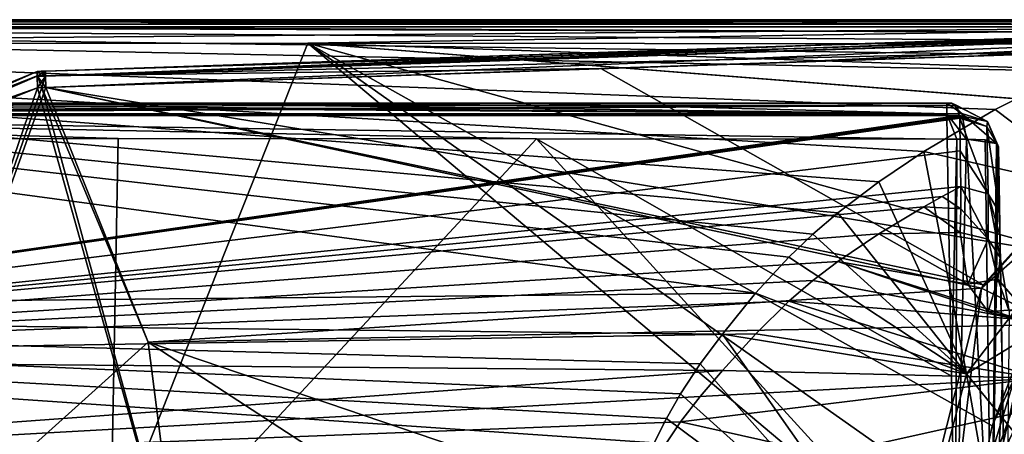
# Model space of a CAD drawing. Header units: millimetres. Extents: x -157 to 30, y -26 to 24.
# Tile 13 of 219: x -61 to -23, y 6 to 22. Entities that reach past the tile are written whole.
import ezdxf

# ---------------------------------------------------------------- set-up
doc = ezdxf.new("R2010")
doc.units = ezdxf.units.MM
doc.header["$LTSCALE"] = 26.699852
for name, color, linetype in [('111', 7, 'CONTINUOUS'), ('112', 7, 'CONTINUOUS'), ('113', 7, 'CONTINUOUS'), ('114', 7, 'CONTINUOUS'), ('115', 7, 'CONTINUOUS'), ('116', 7, 'CONTINUOUS'), ('117', 7, 'CONTINUOUS'), ('118', 7, 'CONTINUOUS'), ('120', 7, 'CONTINUOUS'), ('130', 7, 'CONTINUOUS'), ('202', 7, 'CONTINUOUS'), ('204', 7, 'CONTINUOUS'), ('205', 7, 'CONTINUOUS'), ('206', 7, 'CONTINUOUS'), ('50', 7, 'CONTINUOUS'), ('51', 7, 'CONTINUOUS'), ('52', 7, 'CONTINUOUS'), ('56', 7, 'CONTINUOUS'), ('58', 7, 'CONTINUOUS'), ('63', 7, 'CONTINUOUS'), ('64', 7, 'CONTINUOUS'), ('735', 7, 'CONTINUOUS'), ('736', 7, 'CONTINUOUS'), ('737', 7, 'CONTINUOUS'), ('740', 7, 'CONTINUOUS'), ('751', 7, 'CONTINUOUS'), ('752', 7, 'CONTINUOUS'), ('753', 7, 'CONTINUOUS'), ('754', 7, 'CONTINUOUS'), ('755', 7, 'CONTINUOUS'), ('756', 7, 'CONTINUOUS'), ('757', 7, 'CONTINUOUS'), ('758', 7, 'CONTINUOUS'), ('769', 7, 'CONTINUOUS'), ('80', 7, 'CONTINUOUS'), ('86', 7, 'CONTINUOUS'), ('87', 7, 'CONTINUOUS'), ('96', 7, 'CONTINUOUS'), ('97', 7, 'CONTINUOUS'), ('98', 7, 'CONTINUOUS')]:
    doc.layers.add(name, color=color, linetype=linetype)

msp = doc.modelspace()

# ---------------------------------------------------------------- linework, layer by layer
at = {"layer": '111', "linetype": 'CONTINUOUS'}
for points in [[(-22.762, 15.009, 112.192), (-22.747, 14.125, 111.377), (-22.806, 17.554, 114.908), (-22.762, 15.009, 112.192)], [(-22.747, 14.125, 111.377), (-22.731, 13.259, 110.606), (-22.806, 17.554, 114.908), (-22.747, 14.125, 111.377)], [(-22.806, 17.554, 114.908), (-22.731, 13.259, 110.606), (-22.648, 8.494, 115.478), (-22.806, 17.554, 114.908)], [(-22.731, 13.259, 110.606), (-22.5, 0, 110.837), (-22.648, 8.494, 115.478), (-22.731, 13.259, 110.606)], [(-22.5, 0, 110.837), (-22.5, 0, 115.698), (-22.648, 8.494, 115.478), (-22.5, 0, 110.837)]]:
    msp.add_3dface(points, dxfattribs=at)
at = {"layer": '112', "linetype": 'CONTINUOUS'}
msp.add_3dface([(-22.731, 13.259, 110.606), (-22.39, 11.167, 109.324), (-22.5, 0, 110.837), (-22.731, 13.259, 110.606)], dxfattribs=at)
at = {"layer": '113', "linetype": 'CONTINUOUS'}
for points in [[(-24.306, 18.672, 113.938), (-24.285, 17.398, 112.503), (-23.208, 15.728, 111.428), (-24.306, 18.672, 113.938)], [(-24.306, 18.672, 113.938), (-23.208, 15.728, 111.428), (-23.253, 18.35, 114.227), (-24.306, 18.672, 113.938)], [(-23.208, 15.728, 111.428), (-22.762, 15.009, 112.192), (-23.253, 18.35, 114.227), (-23.208, 15.728, 111.428)], [(-22.762, 15.009, 112.192), (-22.806, 17.554, 114.908), (-23.253, 18.35, 114.227), (-22.762, 15.009, 112.192)], [(-24.285, 17.398, 112.503), (-24.262, 16.017, 111.105), (-23.208, 15.728, 111.428), (-24.285, 17.398, 112.503)]]:
    msp.add_3dface(points, dxfattribs=at)
at = {"layer": '114', "linetype": 'CONTINUOUS'}
for points in [[(-24.326, 18.781, 114.068), (-24.312, 18.727, 114.004), (-23.253, 18.35, 114.227), (-24.326, 18.781, 114.068)], [(-24.326, 18.781, 114.068), (-23.253, 18.35, 114.227), (-23.222, 18.55, 114.598), (-24.326, 18.781, 114.068)], [(-24.312, 18.727, 114.004), (-24.306, 18.672, 113.938), (-23.253, 18.35, 114.227), (-24.312, 18.727, 114.004)], [(-23.253, 18.35, 114.227), (-22.806, 17.554, 114.908), (-23.222, 18.55, 114.598), (-23.253, 18.35, 114.227)], [(-23.222, 18.55, 114.598), (-22.806, 17.554, 114.908), (-22.825, 17.621, 115.169), (-23.222, 18.55, 114.598)], [(-22.88, 17.686, 115.428), (-23.222, 18.55, 114.598), (-22.825, 17.621, 115.169), (-22.88, 17.686, 115.428)]]:
    msp.add_3dface(points, dxfattribs=at)
at = {"layer": '115', "linetype": 'CONTINUOUS'}
for points in [[(-24.618, 19.25, 115.354), (-24.419, 19.16, 114.762), (-23.222, 18.55, 114.598), (-24.618, 19.25, 115.354)], [(-24.618, 19.25, 115.354), (-23.222, 18.55, 114.598), (-24.226, 18.849, 116.297), (-24.618, 19.25, 115.354)], [(-24.419, 19.16, 114.762), (-24.326, 18.781, 114.068), (-23.222, 18.55, 114.598), (-24.419, 19.16, 114.762)], [(-23.222, 18.55, 114.598), (-22.88, 17.686, 115.428), (-24.226, 18.849, 116.297), (-23.222, 18.55, 114.598)], [(-24.226, 18.849, 116.297), (-22.88, 17.686, 115.428), (-24.043, 17.859, 116.735), (-24.226, 18.849, 116.297)], [(-24.043, 17.859, 116.735), (-22.88, 17.686, 115.428), (-23.321, 17.825, 116.225), (-24.043, 17.859, 116.735)]]:
    msp.add_3dface(points, dxfattribs=at)
at = {"layer": '116', "linetype": 'CONTINUOUS'}
for points in [[(-24.618, 19.25, 115.354), (-24.226, 18.849, 116.297), (-24.808, 19.25, 115.392), (-24.618, 19.25, 115.354)], [(-24.808, 19.25, 115.392), (-24.226, 18.849, 116.297), (-24.804, 18.848, 116.414), (-24.808, 19.25, 115.392)], [(-24.226, 18.849, 116.297), (-24.043, 17.859, 116.735), (-24.804, 18.848, 116.414), (-24.226, 18.849, 116.297)], [(-24.804, 18.848, 116.414), (-24.043, 17.859, 116.735), (-24.415, 17.861, 116.849), (-24.804, 18.848, 116.414)], [(-24.802, 17.858, 116.889), (-24.804, 18.848, 116.414), (-24.415, 17.861, 116.849), (-24.802, 17.858, 116.889)]]:
    msp.add_3dface(points, dxfattribs=at)
at = {"layer": '117', "linetype": 'CONTINUOUS'}
for points in [[(-89.367, 19.25, 115.354), (-24.618, 19.25, 115.354), (-73.237, 19.25, 115.417), (-89.367, 19.25, 115.354)], [(-73.237, 19.25, 115.417), (-24.618, 19.25, 115.354), (-57.019, 19.25, 115.463), (-73.237, 19.25, 115.417)], [(-57.019, 19.25, 115.463), (-24.618, 19.25, 115.354), (-40.771, 19.25, 115.444), (-57.019, 19.25, 115.463)], [(-24.618, 19.25, 115.354), (-24.808, 19.25, 115.392), (-40.771, 19.25, 115.444), (-24.618, 19.25, 115.354)]]:
    msp.add_3dface(points, dxfattribs=at)
at = {"layer": '118', "linetype": 'CONTINUOUS'}
for points in [[(-89.367, 19.25, 115.354), (-24.804, 18.848, 116.414), (-89.371, 18.844, 116.38), (-89.367, 19.25, 115.354)], [(-24.804, 18.848, 116.414), (-89.367, 19.25, 115.354), (-73.237, 19.25, 115.417), (-24.804, 18.848, 116.414)], [(-24.804, 18.848, 116.414), (-73.237, 19.25, 115.417), (-57.019, 19.25, 115.463), (-24.804, 18.848, 116.414)], [(-24.804, 18.848, 116.414), (-57.019, 19.25, 115.463), (-40.771, 19.25, 115.444), (-24.804, 18.848, 116.414)], [(-24.808, 19.25, 115.392), (-24.804, 18.848, 116.414), (-40.771, 19.25, 115.444), (-24.808, 19.25, 115.392)], [(-24.804, 18.848, 116.414), (-24.802, 17.858, 116.889), (-89.371, 18.844, 116.38), (-24.804, 18.848, 116.414)], [(-89.371, 18.844, 116.38), (-24.802, 17.858, 116.889), (-40.771, 17.875, 116.939), (-89.371, 18.844, 116.38)], [(-73.247, 17.865, 116.913), (-89.371, 18.844, 116.38), (-57.028, 17.881, 116.957), (-73.247, 17.865, 116.913)], [(-57.028, 17.881, 116.957), (-89.371, 18.844, 116.38), (-40.771, 17.875, 116.939), (-57.028, 17.881, 116.957)]]:
    msp.add_3dface(points, dxfattribs=at)
at = {"layer": '120', "linetype": 'CONTINUOUS'}
for points in [[(-90, 0, 117.562), (-73.247, 17.865, 116.913), (-57.368, 0, 117.861), (-90, 0, 117.562)], [(-73.247, 17.865, 116.913), (-57.028, 17.881, 116.957), (-57.368, 0, 117.861), (-73.247, 17.865, 116.913)], [(-57.028, 17.881, 116.957), (-40.771, 17.875, 116.939), (-57.368, 0, 117.861), (-57.028, 17.881, 116.957)], [(-57.368, 0, 117.861), (-40.771, 17.875, 116.939), (-24.476, 0, 117.698), (-57.368, 0, 117.861)], [(-40.771, 17.875, 116.939), (-24.802, 17.858, 116.889), (-24.629, 8.65, 117.472), (-40.771, 17.875, 116.939)], [(-24.476, 0, 117.698), (-40.771, 17.875, 116.939), (-24.629, 8.65, 117.472), (-24.476, 0, 117.698)]]:
    msp.add_3dface(points, dxfattribs=at)
at = {"layer": '130', "linetype": 'CONTINUOUS'}
for points in [[(-24.802, 17.858, 116.889), (-24.415, 17.861, 116.849), (-24.629, 8.65, 117.472), (-24.802, 17.858, 116.889)], [(-24.415, 17.861, 116.849), (-24.476, 0, 117.698), (-24.629, 8.65, 117.472), (-24.415, 17.861, 116.849)], [(-24.415, 17.861, 116.849), (-24.043, 17.859, 116.735), (-24.476, 0, 117.698), (-24.415, 17.861, 116.849)], [(-24.476, 0, 117.698), (-24.043, 17.859, 116.735), (-23.077, 0, 117.104), (-24.476, 0, 117.698)], [(-24.043, 17.859, 116.735), (-23.321, 17.825, 116.225), (-23.077, 0, 117.104), (-24.043, 17.859, 116.735)], [(-23.321, 17.825, 116.225), (-22.88, 17.686, 115.428), (-23.077, 0, 117.104), (-23.321, 17.825, 116.225)], [(-22.88, 17.686, 115.428), (-22.825, 17.621, 115.169), (-23.077, 0, 117.104), (-22.88, 17.686, 115.428)], [(-22.825, 17.621, 115.169), (-22.806, 17.554, 114.908), (-23.077, 0, 117.104), (-22.825, 17.621, 115.169)], [(-22.806, 17.554, 114.908), (-22.648, 8.494, 115.478), (-23.077, 0, 117.104), (-22.806, 17.554, 114.908)], [(-22.648, 8.494, 115.478), (-22.5, 0, 115.698), (-23.077, 0, 117.104), (-22.648, 8.494, 115.478)]]:
    msp.add_3dface(points, dxfattribs=at)
at = {"layer": '202', "linetype": 'CONTINUOUS'}
msp.add_3dface([(24, 0, -16.5), (-24, 0, -16.5), (-16.971, 16.971, -16.5), (24, 0, -16.5)], dxfattribs=at)
at = {"layer": '204', "linetype": 'CONTINUOUS'}
for points in [[(-23.5, 0, -12.5), (-15.91, 15.91, -12.5), (-16.625, 16.608, -12.5), (-23.5, 0, -12.5)], [(-22.5, 0, -12.5), (-15.91, 15.91, -12.5), (-23.5, 0, -12.5), (-22.5, 0, -12.5)]]:
    msp.add_3dface(points, dxfattribs=at)
at = {"layer": '205', "linetype": 'CONTINUOUS'}
for points in [[(-16.971, 16.971, -16.5), (-24, 0, -16.5), (-16.971, 16.971, -13), (-16.971, 16.971, -16.5)], [(-24, 0, -16.5), (-24, 0, -13), (-16.971, 16.971, -13), (-24, 0, -16.5)]]:
    msp.add_3dface(points, dxfattribs=at)
at = {"layer": '206', "linetype": 'CONTINUOUS'}
for points in [[(-24, 0, -13), (-16.625, 16.608, -12.5), (-16.971, 16.971, -13), (-24, 0, -13)], [(-16.625, 16.608, -12.5), (-24, 0, -13), (-23.854, 0, -12.646), (-16.625, 16.608, -12.5)], [(-23.5, 0, -12.5), (-16.625, 16.608, -12.5), (-23.854, 0, -12.646), (-23.5, 0, -12.5)]]:
    msp.add_3dface(points, dxfattribs=at)
at = {"layer": '50', "linetype": 'CONTINUOUS'}
for points in [[(-21.59, 10.481, 120.04), (-24, 0, 120.04), (-23.253, -5.938, 120.04), (-21.59, 10.481, 120.04)], [(-21.062, -11.506, 120.04), (-21.59, 10.481, 120.04), (-23.253, -5.938, 120.04), (-21.062, -11.506, 120.04)]]:
    msp.add_3dface(points, dxfattribs=at)
at = {"layer": '51', "linetype": 'CONTINUOUS'}
for points in [[(-23.04, 6.72, 120.794), (-21.59, 10.481, 120.04), (-19.93, 13.371, 120.419), (-23.04, 6.72, 120.794)], [(-24, 0, 120.04), (-21.59, 10.481, 120.04), (-24, 0, 120.943), (-24, 0, 120.04)], [(-24, 0, 120.943), (-21.59, 10.481, 120.04), (-23.765, 3.348, 120.904), (-24, 0, 120.943)], [(-23.765, 3.348, 120.904), (-21.59, 10.481, 120.04), (-23.04, 6.72, 120.794), (-23.765, 3.348, 120.904)]]:
    msp.add_3dface(points, dxfattribs=at)
at = {"layer": '52', "linetype": 'CONTINUOUS'}
for points in [[(-90, 21.562, 119.87), (-58.226, 0, 121.109), (-49.664, 21.589, 119.893), (-90, 21.562, 119.87)], [(-89.999, 11.432, 120.482), (-58.226, 0, 121.109), (-90, 21.562, 119.87), (-89.999, 11.432, 120.482)], [(-58.226, 0, 121.109), (-24, 0, 120.943), (-49.664, 21.589, 119.893), (-58.226, 0, 121.109)], [(-14.845, 18.858, 120.04), (-14.74, 18.851, 120.04), (-49.664, 21.589, 119.893), (-14.845, 18.858, 120.04)], [(-19.93, 13.371, 120.419), (-14.845, 18.858, 120.04), (-49.664, 21.589, 119.893), (-19.93, 13.371, 120.419)], [(-14.74, 18.851, 120.04), (-12.628, 20.321, 119.943), (-49.664, 21.589, 119.893), (-14.74, 18.851, 120.04)], [(-24, 0, 120.943), (-23.765, 3.348, 120.904), (-49.664, 21.589, 119.893), (-24, 0, 120.943)], [(-23.765, 3.348, 120.904), (-23.04, 6.72, 120.794), (-49.664, 21.589, 119.893), (-23.765, 3.348, 120.904)], [(-23.04, 6.72, 120.794), (-19.93, 13.371, 120.419), (-49.664, 21.589, 119.893), (-23.04, 6.72, 120.794)], [(-12.628, 20.321, 119.943), (-10.377, 21.555, 119.866), (-49.664, 21.589, 119.893), (-12.628, 20.321, 119.943)], [(-90, 0, 120.813), (-58.226, 0, 121.109), (-89.999, 11.432, 120.482), (-90, 0, 120.813)]]:
    msp.add_3dface(points, dxfattribs=at)
at = {"layer": '56', "linetype": 'CONTINUOUS'}
for points in [[(-15.557, 22.5, 113.776), (-90, 22.5, 113.776), (-50.23, 22.5, 118.897), (-15.557, 22.5, 113.776)], [(-50.23, 22.5, 118.897), (-90, 22.5, 113.776), (-90, 22.5, 118.87), (-50.23, 22.5, 118.897)], [(-10.374, 22.5, 118.866), (-15.557, 22.5, 113.776), (-50.23, 22.5, 118.897), (-10.374, 22.5, 118.866)]]:
    msp.add_3dface(points, dxfattribs=at)
at = {"layer": '58', "linetype": 'CONTINUOUS'}
for points in [[(-10.374, 22.5, 118.866), (-50.23, 22.5, 118.897), (-90, 22.229, 119.556), (-10.374, 22.5, 118.866)], [(-10.374, 22.5, 118.866), (-90, 22.229, 119.556), (-10.374, 22.227, 119.555), (-10.374, 22.5, 118.866)], [(-50.23, 22.5, 118.897), (-90, 22.5, 118.87), (-90, 22.229, 119.556), (-50.23, 22.5, 118.897)], [(-90, 22.229, 119.556), (-90, 21.562, 119.87), (-10.374, 22.227, 119.555), (-90, 22.229, 119.556)], [(-90, 21.562, 119.87), (-49.664, 21.589, 119.893), (-10.374, 22.227, 119.555), (-90, 21.562, 119.87)], [(-49.664, 21.589, 119.893), (-10.377, 21.555, 119.866), (-10.374, 22.227, 119.555), (-49.664, 21.589, 119.893)]]:
    msp.add_3dface(points, dxfattribs=at)
at = {"layer": '63', "linetype": 'CONTINUOUS'}
for points in [[(-90, 22.5, 113.776), (-15.557, 22.5, 113.776), (-15.557, 22.494, 113.638), (-90, 22.5, 113.776)], [(-90, 22.466, 113.511), (-90, 22.5, 113.776), (-15.557, 22.494, 113.638), (-90, 22.466, 113.511)], [(-15.557, 22.466, 113.511), (-90, 22.466, 113.511), (-15.557, 22.494, 113.638), (-15.557, 22.466, 113.511)], [(-90, 22.329, 113.281), (-90, 22.466, 113.511), (-15.557, 22.329, 113.281), (-90, 22.329, 113.281)], [(-15.557, 22.329, 113.281), (-90, 22.466, 113.511), (-15.557, 22.409, 113.393), (-15.557, 22.329, 113.281)], [(-15.557, 22.409, 113.393), (-90, 22.466, 113.511), (-15.557, 22.466, 113.511), (-15.557, 22.409, 113.393)]]:
    msp.add_3dface(points, dxfattribs=at)
at = {"layer": '64', "linetype": 'CONTINUOUS'}
for points in [[(-110, 22.329, 113.281), (-90, 22.329, 113.281), (-16.425, 22.008, 112.877), (-110, 22.329, 113.281)], [(-110, 11.119, 103.673), (-110, 22.329, 113.281), (-32.246, 11.868, 104.075), (-110, 11.119, 103.673)], [(-32.246, 11.868, 104.075), (-110, 22.329, 113.281), (-30.951, 13.271, 104.899), (-32.246, 11.868, 104.075)], [(-30.951, 13.271, 104.899), (-110, 22.329, 113.281), (-30.015, 14.161, 105.471), (-30.951, 13.271, 104.899)], [(-30.015, 14.161, 105.471), (-110, 22.329, 113.281), (-29.049, 14.989, 106.043), (-30.015, 14.161, 105.471)], [(-29.049, 14.989, 106.043), (-110, 22.329, 113.281), (-27.453, 16.203, 106.959), (-29.049, 14.989, 106.043)], [(-27.453, 16.203, 106.959), (-110, 22.329, 113.281), (-25.708, 17.375, 107.942), (-27.453, 16.203, 106.959)], [(-25.708, 17.375, 107.942), (-110, 22.329, 113.281), (-22.929, 19.01, 109.49), (-25.708, 17.375, 107.942)], [(-22.929, 19.01, 109.49), (-110, 22.329, 113.281), (-19.972, 20.506, 111.091), (-22.929, 19.01, 109.49)], [(-19.972, 20.506, 111.091), (-110, 22.329, 113.281), (-18.647, 21.104, 111.781), (-19.972, 20.506, 111.091)], [(-18.647, 21.104, 111.781), (-110, 22.329, 113.281), (-17.275, 21.677, 112.468), (-18.647, 21.104, 111.781)], [(-17.275, 21.677, 112.468), (-110, 22.329, 113.281), (-16.425, 22.008, 112.877), (-17.275, 21.677, 112.468)], [(-90, 22.329, 113.281), (-15.557, 22.329, 113.281), (-16.425, 22.008, 112.877), (-90, 22.329, 113.281)], [(-33.539, 10.277, 103.252), (-110, 11.119, 103.673), (-32.246, 11.868, 104.075), (-33.539, 10.277, 103.252)], [(-110, 5.699, 101.597), (-110, 11.119, 103.673), (-36.186, 6.053, 101.687), (-110, 5.699, 101.597)], [(-36.186, 6.053, 101.687), (-110, 11.119, 103.673), (-35.712, 7.006, 101.959), (-36.186, 6.053, 101.687)], [(-35.712, 7.006, 101.959), (-110, 11.119, 103.673), (-35.16, 7.964, 102.279), (-35.712, 7.006, 101.959)], [(-35.16, 7.964, 102.279), (-110, 11.119, 103.673), (-34.395, 9.121, 102.731), (-35.16, 7.964, 102.279)], [(-34.395, 9.121, 102.731), (-110, 11.119, 103.673), (-33.539, 10.277, 103.252), (-34.395, 9.121, 102.731)]]:
    msp.add_3dface(points, dxfattribs=at)
at = {"layer": '735', "linetype": 'CONTINUOUS'}
for points in [[(-23.392, 12.196, 144.73), (-15.092, 21.384, 145.554), (-23.461, 12.068, 144.722), (-23.392, 12.196, 144.73)], [(-23.461, 12.068, 144.722), (-15.092, 21.384, 145.554), (-14.191, 20.227, 145.131), (-23.461, 12.068, 144.722)], [(-20.985, 10.848, 143.504), (-23.461, 12.068, 144.722), (-14.191, 20.227, 145.131), (-20.985, 10.848, 143.504)], [(-24.934, 0, 143.995), (-26.509, 0, 144.315), (-23.461, 12.068, 144.722), (-24.934, 0, 143.995)], [(-24.934, 0, 143.995), (-23.461, 12.068, 144.722), (-20.985, 10.848, 143.504), (-24.934, 0, 143.995)], [(-23.632, 0, 143.103), (-24.934, 0, 143.995), (-20.985, 10.848, 143.504), (-23.632, 0, 143.103)], [(-19.915, 10.471, 140.731), (-23.632, 0, 143.103), (-20.985, 10.848, 143.504), (-19.915, 10.471, 140.731)], [(-19.915, 10.471, 140.731), (-22.5, 0, 140.315), (-23.632, 0, 143.103), (-19.915, 10.471, 140.731)]]:
    msp.add_3dface(points, dxfattribs=at)
at = {"layer": '736', "linetype": 'CONTINUOUS'}
for points in [[(-15.092, 21.384, 145.554), (-23.392, 12.196, 144.73), (-38.27, 20.607, 145.553), (-15.092, 21.384, 145.554)], [(-38.27, 20.607, 145.553), (-23.392, 12.196, 144.73), (-59.841, 19.865, 145.565), (-38.27, 20.607, 145.553)], [(-23.392, 12.196, 144.73), (-23.461, 12.068, 144.722), (-59.841, 19.865, 145.565), (-23.392, 12.196, 144.73)], [(-59.841, 19.865, 145.565), (-23.461, 12.068, 144.722), (-55.865, 9.966, 144.869), (-59.841, 19.865, 145.565)], [(-23.461, 12.068, 144.722), (-26.509, 0, 144.315), (-55.865, 9.966, 144.869), (-23.461, 12.068, 144.722)], [(-26.509, 0, 144.315), (-40.552, 0, 144.382), (-55.865, 9.966, 144.869), (-26.509, 0, 144.315)], [(-40.552, 0, 144.382), (-54.591, 0, 144.646), (-55.865, 9.966, 144.869), (-40.552, 0, 144.382)]]:
    msp.add_3dface(points, dxfattribs=at)
at = {"layer": '737', "linetype": 'CONTINUOUS'}
for points in [[(-30.309, 21.493, 146.246), (-0.756, 22.487, 146.261), (-1.331, 22.468, 146.238), (-30.309, 21.493, 146.246)], [(-1.331, 22.468, 146.238), (-1.898, 22.447, 146.214), (-30.309, 21.493, 146.246), (-1.331, 22.468, 146.238)], [(-1.898, 22.447, 146.214), (-9.335, 22.031, 145.799), (-30.309, 21.493, 146.246), (-1.898, 22.447, 146.214)], [(-59.856, 20.323, 145.798), (-59.862, 20.499, 146.262), (-9.335, 22.031, 145.799), (-59.856, 20.323, 145.798)], [(-59.862, 20.499, 146.262), (-30.309, 21.493, 146.246), (-9.335, 22.031, 145.799), (-59.862, 20.499, 146.262)], [(-15.092, 21.384, 145.554), (-59.856, 20.323, 145.798), (-9.335, 22.031, 145.799), (-15.092, 21.384, 145.554)], [(-15.092, 21.384, 145.554), (-38.27, 20.607, 145.553), (-59.856, 20.323, 145.798), (-15.092, 21.384, 145.554)], [(-38.27, 20.607, 145.553), (-59.841, 19.865, 145.565), (-59.856, 20.323, 145.798), (-38.27, 20.607, 145.553)]]:
    msp.add_3dface(points, dxfattribs=at)
at = {"layer": '740', "linetype": 'CONTINUOUS'}
for points in [[(-1.12, 22.475, 147.992), (-30.309, 21.493, 146.246), (-30.491, 21.487, 148.006), (-1.12, 22.475, 147.992)], [(-0.756, 22.487, 147.991), (-0.756, 22.487, 146.261), (-30.309, 21.493, 146.246), (-0.756, 22.487, 147.991)], [(-0.756, 22.487, 147.991), (-30.309, 21.493, 146.246), (-1.12, 22.475, 147.992), (-0.756, 22.487, 147.991)], [(-30.309, 21.493, 146.246), (-59.862, 20.499, 146.262), (-30.491, 21.487, 148.006), (-30.309, 21.493, 146.246)], [(-30.491, 21.487, 148.006), (-59.862, 20.499, 146.262), (-59.862, 20.499, 147.99), (-30.491, 21.487, 148.006)], [(-60.189, 20.488, 147.989), (-59.862, 20.499, 147.99), (-60.189, 20.488, 146.263), (-60.189, 20.488, 147.989)], [(-60.189, 20.488, 146.263), (-59.862, 20.499, 147.99), (-60.025, 20.494, 146.263), (-60.189, 20.488, 146.263)], [(-59.862, 20.499, 147.99), (-59.862, 20.499, 146.262), (-60.025, 20.494, 146.263), (-59.862, 20.499, 147.99)]]:
    msp.add_3dface(points, dxfattribs=at)
at = {"layer": '751', "linetype": 'CONTINUOUS'}
for points in [[(-74.236, 14.251, 146.286), (-60.189, 20.488, 146.263), (-71.323, 15.936, 145.584), (-74.236, 14.251, 146.286)], [(-60.189, 20.488, 146.263), (-60.184, 20.312, 145.798), (-71.323, 15.936, 145.584), (-60.189, 20.488, 146.263)], [(-60.184, 20.312, 145.798), (-60.17, 19.853, 145.566), (-71.323, 15.936, 145.584), (-60.184, 20.312, 145.798)]]:
    msp.add_3dface(points, dxfattribs=at)
at = {"layer": '752', "linetype": 'CONTINUOUS'}
for points in [[(-60.17, 19.853, 145.566), (-66.966, 0, 145.043), (-71.323, 15.936, 145.584), (-60.17, 19.853, 145.566)], [(-59.841, 19.865, 145.565), (-55.865, 9.966, 144.869), (-66.966, 0, 145.043), (-59.841, 19.865, 145.565)], [(-59.841, 19.865, 145.565), (-66.966, 0, 145.043), (-60.006, 19.86, 145.566), (-59.841, 19.865, 145.565)], [(-66.966, 0, 145.043), (-60.17, 19.853, 145.566), (-60.006, 19.86, 145.566), (-66.966, 0, 145.043)], [(-55.865, 9.966, 144.869), (-54.591, 0, 144.646), (-66.966, 0, 145.043), (-55.865, 9.966, 144.869)]]:
    msp.add_3dface(points, dxfattribs=at)
at = {"layer": '753', "linetype": 'CONTINUOUS'}
for points in [[(-59.856, 20.323, 145.798), (-60.189, 20.488, 146.263), (-60.025, 20.494, 146.263), (-59.856, 20.323, 145.798)], [(-60.189, 20.488, 146.263), (-59.856, 20.323, 145.798), (-60.184, 20.312, 145.798), (-60.189, 20.488, 146.263)], [(-59.856, 20.323, 145.798), (-59.841, 19.865, 145.565), (-60.184, 20.312, 145.798), (-59.856, 20.323, 145.798)], [(-60.184, 20.312, 145.798), (-59.841, 19.865, 145.565), (-60.006, 19.86, 145.566), (-60.184, 20.312, 145.798)], [(-60.17, 19.853, 145.566), (-60.184, 20.312, 145.798), (-60.006, 19.86, 145.566), (-60.17, 19.853, 145.566)], [(-59.862, 20.499, 146.262), (-59.856, 20.323, 145.798), (-60.025, 20.494, 146.263), (-59.862, 20.499, 146.262)]]:
    msp.add_3dface(points, dxfattribs=at)
at = {"layer": '754', "linetype": 'CONTINUOUS'}
for points in [[(-60.189, 20.488, 147.989), (-74.236, 14.251, 146.286), (-74.237, 14.25, 147.967), (-60.189, 20.488, 147.989)], [(-60.189, 20.488, 147.989), (-60.189, 20.488, 146.263), (-74.236, 14.251, 146.286), (-60.189, 20.488, 147.989)]]:
    msp.add_3dface(points, dxfattribs=at)
at = {"layer": '755', "linetype": 'CONTINUOUS'}
for points in [[(-60.189, 20.488, 147.989), (-74.237, 14.25, 147.967), (-60.184, 20.3, 148.468), (-60.189, 20.488, 147.989)], [(-60.184, 20.3, 148.468), (-74.237, 14.25, 147.967), (-60.17, 19.853, 148.686), (-60.184, 20.3, 148.468)], [(-60.17, 19.853, 148.686), (-74.237, 14.25, 147.967), (-71.654, 15.685, 148.668), (-60.17, 19.853, 148.686)]]:
    msp.add_3dface(points, dxfattribs=at)
at = {"layer": '756', "linetype": 'CONTINUOUS'}
for points in [[(-59.862, 20.499, 147.99), (-60.189, 20.488, 147.989), (-60.184, 20.3, 148.468), (-59.862, 20.499, 147.99)], [(-59.862, 20.499, 147.99), (-60.184, 20.3, 148.468), (-59.856, 20.311, 148.468), (-59.862, 20.499, 147.99)], [(-60.184, 20.3, 148.468), (-60.17, 19.853, 148.686), (-59.856, 20.311, 148.468), (-60.184, 20.3, 148.468)], [(-59.856, 20.311, 148.468), (-60.17, 19.853, 148.686), (-60.006, 19.86, 148.687), (-59.856, 20.311, 148.468)], [(-59.841, 19.864, 148.687), (-59.856, 20.311, 148.468), (-60.006, 19.86, 148.687), (-59.841, 19.864, 148.687)]]:
    msp.add_3dface(points, dxfattribs=at)
at = {"layer": '757', "linetype": 'CONTINUOUS'}
for points in [[(-1.12, 22.475, 147.992), (-30.491, 21.487, 148.006), (-59.856, 20.311, 148.468), (-1.12, 22.475, 147.992)], [(-1.114, 22.286, 148.47), (-1.12, 22.475, 147.992), (-59.856, 20.311, 148.468), (-1.114, 22.286, 148.47)], [(-1.114, 22.286, 148.47), (-59.856, 20.311, 148.468), (-59.841, 19.864, 148.687), (-1.114, 22.286, 148.47)], [(-1.114, 22.286, 148.47), (-59.841, 19.864, 148.687), (-30.904, 20.856, 148.701), (-1.114, 22.286, 148.47)], [(-1.098, 21.843, 148.689), (-1.114, 22.286, 148.47), (-30.904, 20.856, 148.701), (-1.098, 21.843, 148.689)], [(-30.491, 21.487, 148.006), (-59.862, 20.499, 147.99), (-59.856, 20.311, 148.468), (-30.491, 21.487, 148.006)]]:
    msp.add_3dface(points, dxfattribs=at)
at = {"layer": '758', "linetype": 'CONTINUOUS'}
for points in [[(-59.841, 19.864, 148.687), (-1.098, 21.843, 148.689), (-30.904, 20.856, 148.701), (-59.841, 19.864, 148.687)], [(-1.098, 21.843, 148.689), (-59.841, 19.864, 148.687), (-5.269, 10.953, 149.45), (-1.098, 21.843, 148.689)], [(-5.269, 10.953, 149.45), (-59.841, 19.864, 148.687), (-55.865, 9.966, 149.383), (-5.269, 10.953, 149.45)], [(-54.591, 0, 149.606), (-5.269, 10.953, 149.45), (-55.865, 9.966, 149.383), (-54.591, 0, 149.606)], [(-30.601, 0, 149.939), (-5.269, 10.953, 149.45), (-54.591, 0, 149.606), (-30.601, 0, 149.939)], [(-6.61, 0, 149.695), (-5.269, 10.953, 149.45), (-30.601, 0, 149.939), (-6.61, 0, 149.695)]]:
    msp.add_3dface(points, dxfattribs=at)
at = {"layer": '769', "linetype": 'CONTINUOUS'}
for points in [[(-60.17, 19.853, 148.686), (-71.654, 15.685, 148.668), (-54.591, 0, 149.606), (-60.17, 19.853, 148.686)], [(-60.006, 19.86, 148.687), (-60.17, 19.853, 148.686), (-54.591, 0, 149.606), (-60.006, 19.86, 148.687)], [(-59.841, 19.864, 148.687), (-60.006, 19.86, 148.687), (-55.865, 9.966, 149.383), (-59.841, 19.864, 148.687)], [(-60.006, 19.86, 148.687), (-54.591, 0, 149.606), (-55.865, 9.966, 149.383), (-60.006, 19.86, 148.687)], [(-54.591, 0, 149.606), (-71.654, 15.685, 148.668), (-66.966, 0, 149.21), (-54.591, 0, 149.606)]]:
    msp.add_3dface(points, dxfattribs=at)
at = {"layer": '80', "linetype": 'CONTINUOUS'}
for points in [[(-22.929, 19.01, 109.49), (-19.972, 20.506, 111.091), (-18.644, 15.772, 104.556), (-22.929, 19.01, 109.49)], [(-25.708, 17.375, 107.942), (-22.929, 19.01, 109.49), (-18.644, 15.772, 104.556), (-25.708, 17.375, 107.942)], [(-27.453, 16.203, 106.959), (-25.708, 17.375, 107.942), (-24.038, 8.738, 99.462), (-27.453, 16.203, 106.959)], [(-25.708, 17.375, 107.942), (-18.644, 15.772, 104.556), (-24.038, 8.738, 99.462), (-25.708, 17.375, 107.942)], [(-29.049, 14.989, 106.043), (-27.453, 16.203, 106.959), (-24.038, 8.738, 99.462), (-29.049, 14.989, 106.043)], [(-18.644, 15.772, 104.556), (-19.244, 11.659, 91.116), (-24.038, 8.738, 99.462), (-18.644, 15.772, 104.556)], [(-30.015, 14.161, 105.471), (-29.049, 14.989, 106.043), (-24.038, 8.738, 99.462), (-30.015, 14.161, 105.471)], [(-30.951, 13.271, 104.899), (-30.015, 14.161, 105.471), (-24.038, 8.738, 99.462), (-30.951, 13.271, 104.899)], [(-32.246, 11.868, 104.075), (-30.951, 13.271, 104.899), (-24.038, 8.738, 99.462), (-32.246, 11.868, 104.075)], [(-33.539, 10.277, 103.252), (-32.246, 11.868, 104.075), (-24.038, 8.738, 99.462), (-33.539, 10.277, 103.252)], [(-19.244, 11.659, 91.116), (-21.718, 5.881, 87.166), (-24.038, 8.738, 99.462), (-19.244, 11.659, 91.116)], [(-34.395, 9.121, 102.731), (-33.539, 10.277, 103.252), (-26.315, 0, 97.109), (-34.395, 9.121, 102.731)], [(-26.315, 0, 97.109), (-33.539, 10.277, 103.252), (-24.038, 8.738, 99.462), (-26.315, 0, 97.109)], [(-35.16, 7.964, 102.279), (-34.395, 9.121, 102.731), (-26.315, 0, 97.109), (-35.16, 7.964, 102.279)], [(-22.5, 0, 85.931), (-26.315, 0, 97.109), (-24.038, 8.738, 99.462), (-22.5, 0, 85.931)], [(-21.718, 5.881, 87.166), (-22.5, 0, 85.931), (-24.038, 8.738, 99.462), (-21.718, 5.881, 87.166)], [(-35.712, 7.006, 101.959), (-35.16, 7.964, 102.279), (-26.315, 0, 97.109), (-35.712, 7.006, 101.959)], [(-36.186, 6.053, 101.687), (-35.712, 7.006, 101.959), (-26.315, 0, 97.109), (-36.186, 6.053, 101.687)]]:
    msp.add_3dface(points, dxfattribs=at)
at = {"layer": '86', "linetype": 'CONTINUOUS'}
for points in [[(-90, 19.25, 115.354), (-110, 19.128, 114.668), (-24.419, 19.16, 114.762), (-90, 19.25, 115.354)], [(-110, 19.128, 114.668), (-110, 18.781, 114.068), (-24.419, 19.16, 114.762), (-110, 19.128, 114.668)], [(-24.419, 19.16, 114.762), (-110, 18.781, 114.068), (-90, 18.781, 114.068), (-24.419, 19.16, 114.762)], [(-90, 19.25, 115.354), (-24.419, 19.16, 114.762), (-89.367, 19.25, 115.354), (-90, 19.25, 115.354)], [(-24.326, 18.781, 114.068), (-24.419, 19.16, 114.762), (-90, 18.781, 114.068), (-24.326, 18.781, 114.068)], [(-24.618, 19.25, 115.354), (-89.367, 19.25, 115.354), (-24.419, 19.16, 114.762), (-24.618, 19.25, 115.354)]]:
    msp.add_3dface(points, dxfattribs=at)
at = {"layer": '87', "linetype": 'CONTINUOUS'}
for points in [[(-24.326, 18.781, 114.068), (-90, 18.781, 114.068), (-90, 9.345, 106.416), (-24.326, 18.781, 114.068)], [(-24.326, 18.781, 114.068), (-90, 9.345, 106.416), (-24.312, 18.727, 114.004), (-24.326, 18.781, 114.068)], [(-24.312, 18.727, 114.004), (-90, 9.345, 106.416), (-24.306, 18.672, 113.938), (-24.312, 18.727, 114.004)], [(-24.306, 18.672, 113.938), (-90, 9.345, 106.416), (-24.285, 17.398, 112.503), (-24.306, 18.672, 113.938)], [(-24.285, 17.398, 112.503), (-90, 9.345, 106.416), (-24.262, 16.017, 111.105), (-24.285, 17.398, 112.503)], [(-24.262, 16.017, 111.105), (-90, 9.345, 106.416), (-24.987, 15.626, 110.741), (-24.262, 16.017, 111.105)], [(-24.987, 15.626, 110.741), (-90, 9.345, 106.416), (-25.708, 15.225, 110.379), (-24.987, 15.626, 110.741)], [(-25.708, 15.225, 110.379), (-90, 9.345, 106.416), (-27.454, 14.179, 109.502), (-25.708, 15.225, 110.379)], [(-27.454, 14.179, 109.502), (-90, 9.345, 106.416), (-29.049, 13.098, 108.686), (-27.454, 14.179, 109.502)], [(-29.049, 13.098, 108.686), (-90, 9.345, 106.416), (-30.014, 12.359, 108.176), (-29.049, 13.098, 108.686)], [(-30.014, 12.359, 108.176), (-90, 9.345, 106.416), (-30.952, 11.559, 107.662), (-30.014, 12.359, 108.176)], [(-30.952, 11.559, 107.662), (-90, 9.345, 106.416), (-32.242, 10.296, 106.921), (-30.952, 11.559, 107.662)], [(-32.242, 10.296, 106.921), (-90, 9.345, 106.416), (-33.539, 8.869, 106.181), (-32.242, 10.296, 106.921)], [(-90, 9.345, 106.416), (-90, 4.764, 104.715), (-33.539, 8.869, 106.181), (-90, 9.345, 106.416)], [(-33.539, 8.869, 106.181), (-90, 4.764, 104.715), (-34.4, 7.854, 105.723), (-33.539, 8.869, 106.181)], [(-34.4, 7.854, 105.723), (-90, 4.764, 104.715), (-35.16, 6.865, 105.337), (-34.4, 7.854, 105.723)], [(-35.16, 6.865, 105.337), (-90, 4.764, 104.715), (-35.711, 6.049, 105.064), (-35.16, 6.865, 105.337)]]:
    msp.add_3dface(points, dxfattribs=at)
at = {"layer": '96', "linetype": 'CONTINUOUS'}
for points in [[(-24.262, 16.017, 111.105), (-24.987, 15.626, 110.741), (-24.264, 15.146, 110.302), (-24.262, 16.017, 111.105)], [(-24.987, 15.626, 110.741), (-25.708, 15.225, 110.379), (-24.264, 15.146, 110.302), (-24.987, 15.626, 110.741)], [(-25.708, 15.225, 110.379), (-27.454, 14.179, 109.502), (-24.289, 14.226, 109.483), (-25.708, 15.225, 110.379)], [(-24.264, 15.146, 110.302), (-25.708, 15.225, 110.379), (-24.289, 14.226, 109.483), (-24.264, 15.146, 110.302)], [(-27.454, 14.179, 109.502), (-29.049, 13.098, 108.686), (-23.99, 12.216, 107.652), (-27.454, 14.179, 109.502)], [(-24.289, 14.226, 109.483), (-27.454, 14.179, 109.502), (-23.99, 12.216, 107.652), (-24.289, 14.226, 109.483)], [(-29.049, 13.098, 108.686), (-30.014, 12.359, 108.176), (-21.953, 10.845, 105.603), (-29.049, 13.098, 108.686)], [(-23.99, 12.216, 107.652), (-29.049, 13.098, 108.686), (-23.2, 11.147, 106.432), (-23.99, 12.216, 107.652)], [(-23.2, 11.147, 106.432), (-29.049, 13.098, 108.686), (-21.953, 10.845, 105.603), (-23.2, 11.147, 106.432)], [(-30.014, 12.359, 108.176), (-30.952, 11.559, 107.662), (-21.953, 10.845, 105.603), (-30.014, 12.359, 108.176)], [(-30.952, 11.559, 107.662), (-32.242, 10.296, 106.921), (-21.249, 8.565, 102.409), (-30.952, 11.559, 107.662)], [(-21.953, 10.845, 105.603), (-30.952, 11.559, 107.662), (-21.249, 8.565, 102.409), (-21.953, 10.845, 105.603)], [(-32.242, 10.296, 106.921), (-33.539, 8.869, 106.181), (-21.249, 8.565, 102.409), (-32.242, 10.296, 106.921)], [(-33.539, 8.869, 106.181), (-34.4, 7.854, 105.723), (-21.249, 8.565, 102.409), (-33.539, 8.869, 106.181)], [(-21.249, 8.565, 102.409), (-23.311, 4.22, 100.17), (-17.077, 8.884, 90.007), (-21.249, 8.565, 102.409)], [(-17.077, 8.884, 90.007), (-23.311, 4.22, 100.17), (-18.626, 4.86, 87.068), (-17.077, 8.884, 90.007)], [(-34.4, 7.854, 105.723), (-35.16, 6.865, 105.337), (-21.249, 8.565, 102.409), (-34.4, 7.854, 105.723)], [(-21.249, 8.565, 102.409), (-35.16, 6.865, 105.337), (-23.311, 4.22, 100.17), (-21.249, 8.565, 102.409)], [(-35.16, 6.865, 105.337), (-35.711, 6.049, 105.064), (-23.311, 4.22, 100.17), (-35.16, 6.865, 105.337)]]:
    msp.add_3dface(points, dxfattribs=at)
at = {"layer": '97', "linetype": 'CONTINUOUS'}
for points in [[(-24.262, 16.017, 111.105), (-24.264, 15.146, 110.302), (-23.198, 13.964, 109.801), (-24.262, 16.017, 111.105)], [(-23.208, 15.728, 111.428), (-24.262, 16.017, 111.105), (-23.198, 13.964, 109.801), (-23.208, 15.728, 111.428)], [(-22.762, 15.009, 112.192), (-23.208, 15.728, 111.428), (-22.747, 14.125, 111.377), (-22.762, 15.009, 112.192)], [(-22.747, 14.125, 111.377), (-23.208, 15.728, 111.428), (-22.731, 13.259, 110.606), (-22.747, 14.125, 111.377)], [(-22.731, 13.259, 110.606), (-23.208, 15.728, 111.428), (-23.198, 13.964, 109.801), (-22.731, 13.259, 110.606)], [(-24.264, 15.146, 110.302), (-24.289, 14.226, 109.483), (-23.198, 13.964, 109.801), (-24.264, 15.146, 110.302)]]:
    msp.add_3dface(points, dxfattribs=at)
at = {"layer": '98', "linetype": 'CONTINUOUS'}
for points in [[(-24.289, 14.226, 109.483), (-23.99, 12.216, 107.652), (-23.198, 13.964, 109.801), (-24.289, 14.226, 109.483)], [(-23.198, 13.964, 109.801), (-23.99, 12.216, 107.652), (-22.826, 12.41, 108.522), (-23.198, 13.964, 109.801)], [(-22.731, 13.259, 110.606), (-23.198, 13.964, 109.801), (-22.826, 12.41, 108.522), (-22.731, 13.259, 110.606)], [(-22.731, 13.259, 110.606), (-22.826, 12.41, 108.522), (-22.39, 11.167, 109.324), (-22.731, 13.259, 110.606)], [(-23.99, 12.216, 107.652), (-23.2, 11.147, 106.432), (-22.826, 12.41, 108.522), (-23.99, 12.216, 107.652)], [(-22.826, 12.41, 108.522), (-23.2, 11.147, 106.432), (-21.828, 11.267, 107.359), (-22.826, 12.41, 108.522)], [(-22.826, 12.41, 108.522), (-21.828, 11.267, 107.359), (-22.39, 11.167, 109.324), (-22.826, 12.41, 108.522)], [(-23.2, 11.147, 106.432), (-21.953, 10.845, 105.603), (-21.828, 11.267, 107.359), (-23.2, 11.147, 106.432)]]:
    msp.add_3dface(points, dxfattribs=at)

doc.saveas('drawing.dxf')
